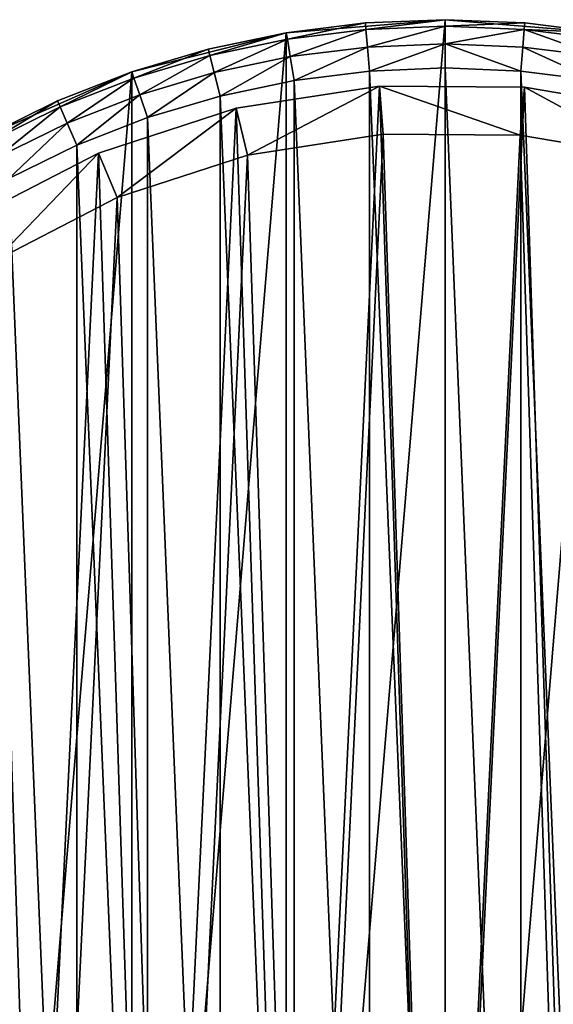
# Model space of a CAD drawing. Header units: millimetres. Extents: x 6 to 986, y -79 to 45.
# Tile 24 of 47: x 428 to 450, y -12 to 29. Entities that reach past the tile are written whole.
import ezdxf

# ---------------------------------------------------------------- set-up
doc = ezdxf.new("R2010")
doc.units = ezdxf.units.MM
doc.header["$LTSCALE"] = 25.4
doc.layers.get('0').update_dxf_attribs({"true_color": 0xff5454})

# ---------------------------------------------------------------- blocks, each defined once
blk = doc.blocks.new('PILLS-V-8262.STL')
at = {"color": 250, "true_color": 0x262626}
mesh = blk.add_polyface(dxfattribs=at)
corners = [(407.024, -1.131, 7.876), (405.937, -14.253, 7.876), (405.937, -7.647, 7.876), (407.024, -20.769, 7.876), (409.169, 5.118, 7.876), (409.169, -27.018, 7.876), (412.313, 10.928, 7.876), (412.313, -32.828, 7.876), (416.371, 16.141, 7.876), (416.371, -38.041, 7.876), (421.231, 20.616, 7.876), (421.231, -42.516, 7.876), (426.762, 24.229, 7.876), (426.762, -46.129, 7.876), (432.812, 26.883, 7.876), (432.812, -48.783, 7.876), (439.216, 28.504, 7.876), (439.216, -50.404, 7.876), (445.8, 29.05, 7.876), (445.8, -50.95, 7.876), (452.384, 28.504, 7.876), (452.384, -50.404, 7.876), (458.788, 26.883, 7.876), (458.788, -48.783, 7.876), (464.838, 24.229, 7.876), (464.838, -46.129, 7.876), (470.368, 20.616, 7.876), (470.368, -42.516, 7.876), (475.229, 16.141, 7.876), (475.229, -38.041, 7.876), (479.287, 10.928, 7.876), (479.287, -32.828, 7.876), (482.431, 5.118, 7.876), (482.431, -27.018, 7.876), (484.576, -1.131, 7.876), (484.576, -20.769, 7.876), (485.663, -7.647, 7.876), (485.663, -14.253, 7.876)]
mesh.append_faces([[corners[k] for k in face] for face in [(0, 1, 2), (35, 36, 37)]], dxfattribs={"vtx0": -1, "color": 250})
mesh.append_faces([[corners[k] for k in face] for face in [(1, 0, 3), (3, 4, 5), (5, 6, 7), (7, 8, 9), (9, 10, 11), (11, 12, 13), (13, 14, 15), (15, 16, 17), (17, 18, 19), (19, 20, 21), (21, 22, 23), (23, 24, 25), (25, 26, 27), (27, 28, 29), (29, 30, 31), (31, 32, 33), (33, 34, 35)]], dxfattribs={"vtx0": -1, "vtx1": -1, "color": 250})
mesh.append_faces([[corners[k] for k in face] for face in [(3, 0, 4), (5, 4, 6), (7, 6, 8), (9, 8, 10), (11, 10, 12), (13, 12, 14), (15, 14, 16), (17, 16, 18), (19, 18, 20), (21, 20, 22), (23, 22, 24), (25, 24, 26), (27, 26, 28), (29, 28, 30), (31, 30, 32), (33, 32, 34), (35, 34, 36)]], dxfattribs={"vtx0": -1, "vtx2": -1, "color": 250})
mesh = blk.add_polyface(dxfattribs=at)
corners = [(442.497, 28.913, 29.275), (445.8, 29.05, 7.876), (439.216, 28.504, 7.876)]
mesh.append_faces([[corners[k] for k in face] for face in [(0, 1, 2)]], dxfattribs={"color": 250})
mesh = blk.add_polyface(dxfattribs=at)
corners = [(445.8, 29.05, 29.275), (445.8, 29.05, 7.876), (442.497, 28.913, 29.275)]
mesh.append_faces([[corners[k] for k in face] for face in [(0, 1, 2)]], dxfattribs={"color": 250})
mesh = blk.add_polyface(dxfattribs=at)
corners = [(442.519, 28.646, 30.275), (445.8, 29.05, 29.275), (442.497, 28.913, 29.275), (445.8, 28.782, 30.275)]
mesh.append_faces([[corners[k] for k in face] for face in [(0, 1, 2), (1, 0, 3)]], dxfattribs={"vtx0": -1, "color": 250})
mesh = blk.add_polyface(dxfattribs=at)
corners = [(449.103, 28.913, 29.275), (445.8, 29.05, 7.876), (445.8, 29.05, 29.275)]
mesh.append_faces([[corners[k] for k in face] for face in [(0, 1, 2)]], dxfattribs={"color": 250})
mesh = blk.add_polyface(dxfattribs=at)
corners = [(449.103, 28.913, 29.275), (452.384, 28.504, 7.876), (445.8, 29.05, 7.876)]
mesh.append_faces([[corners[k] for k in face] for face in [(0, 1, 2)]], dxfattribs={"color": 250})
mesh = blk.add_polyface(dxfattribs=at)
corners = [(445.8, 28.782, 30.275), (449.103, 28.913, 29.275), (445.8, 29.05, 29.275), (449.081, 28.646, 30.275)]
mesh.append_faces([[corners[k] for k in face] for face in [(0, 1, 2), (1, 0, 3)]], dxfattribs={"vtx0": -1, "color": 250})
mesh = blk.add_polyface(dxfattribs=at)
corners = [(442.497, 28.913, 29.275), (439.216, 28.504, 7.876), (439.216, 28.504, 29.275)]
mesh.append_faces([[corners[k] for k in face] for face in [(0, 1, 2)]], dxfattribs={"color": 250})
mesh = blk.add_polyface(dxfattribs=at)
corners = [(439.26, 28.24, 30.275), (442.497, 28.913, 29.275), (439.216, 28.504, 29.275), (442.519, 28.646, 30.275)]
mesh.append_faces([[corners[k] for k in face] for face in [(0, 1, 2), (1, 0, 3)]], dxfattribs={"vtx0": -1, "color": 250})
mesh = blk.add_polyface(dxfattribs=at)
corners = [(439.381, 27.518, 31.008), (442.519, 28.646, 30.275), (439.26, 28.24, 30.275), (442.579, 27.917, 31.008)]
mesh.append_faces([[corners[k] for k in face] for face in [(0, 1, 2), (1, 0, 3)]], dxfattribs={"vtx0": -1, "color": 250})
mesh = blk.add_polyface(dxfattribs=at)
corners = [(442.579, 27.917, 31.008), (445.8, 28.782, 30.275), (442.519, 28.646, 30.275), (445.8, 28.05, 31.008)]
mesh.append_faces([[corners[k] for k in face] for face in [(0, 1, 2), (1, 0, 3)]], dxfattribs={"vtx0": -1, "color": 250})
mesh = blk.add_polyface(dxfattribs=at)
corners = [(445.8, 28.05, 31.008), (449.081, 28.646, 30.275), (445.8, 28.782, 30.275), (449.021, 27.917, 31.008)]
mesh.append_faces([[corners[k] for k in face] for face in [(0, 1, 2), (1, 0, 3)]], dxfattribs={"vtx0": -1, "color": 250})
mesh = blk.add_polyface(dxfattribs=at)
corners = [(452.219, 27.518, 31.008), (449.081, 28.646, 30.275), (449.021, 27.917, 31.008), (452.34, 28.24, 30.275)]
mesh.append_faces([[corners[k] for k in face] for face in [(0, 1, 2), (1, 0, 3)]], dxfattribs={"vtx0": -1, "color": 250})
mesh = blk.add_polyface(dxfattribs=at)
corners = [(449.081, 28.646, 30.275), (452.384, 28.504, 29.275), (449.103, 28.913, 29.275), (452.34, 28.24, 30.275)]
mesh.append_faces([[corners[k] for k in face] for face in [(0, 1, 2), (1, 0, 3)]], dxfattribs={"vtx0": -1, "color": 250})
mesh = blk.add_polyface(dxfattribs=at)
corners = [(452.384, 28.504, 29.275), (452.384, 28.504, 7.876), (449.103, 28.913, 29.275)]
mesh.append_faces([[corners[k] for k in face] for face in [(0, 1, 2)]], dxfattribs={"color": 250})
mesh = blk.add_polyface(dxfattribs=at)
corners = [(435.981, 27.826, 29.275), (439.216, 28.504, 7.876), (432.812, 26.883, 7.876)]
mesh.append_faces([[corners[k] for k in face] for face in [(0, 1, 2)]], dxfattribs={"color": 250})
mesh = blk.add_polyface(dxfattribs=at)
corners = [(439.216, 28.504, 29.275), (439.216, 28.504, 7.876), (435.981, 27.826, 29.275)]
mesh.append_faces([[corners[k] for k in face] for face in [(0, 1, 2)]], dxfattribs={"color": 250})
mesh = blk.add_polyface(dxfattribs=at)
corners = [(436.046, 27.566, 30.275), (439.216, 28.504, 29.275), (435.981, 27.826, 29.275), (439.26, 28.24, 30.275)]
mesh.append_faces([[corners[k] for k in face] for face in [(0, 1, 2), (1, 0, 3)]], dxfattribs={"vtx0": -1, "color": 250})
mesh = blk.add_polyface(dxfattribs=at)
corners = [(436.226, 26.857, 31.008), (439.26, 28.24, 30.275), (436.046, 27.566, 30.275), (439.381, 27.518, 31.008)]
mesh.append_faces([[corners[k] for k in face] for face in [(0, 1, 2), (1, 0, 3)]], dxfattribs={"vtx0": -1, "color": 250})
mesh = blk.add_polyface(dxfattribs=at)
corners = [(435.981, 27.826, 29.275), (432.812, 26.883, 7.876), (432.812, 26.883, 29.275)]
mesh.append_faces([[corners[k] for k in face] for face in [(0, 1, 2)]], dxfattribs={"color": 250})
mesh = blk.add_polyface(dxfattribs=at)
corners = [(432.899, 26.629, 30.275), (435.981, 27.826, 29.275), (432.812, 26.883, 29.275), (436.046, 27.566, 30.275)]
mesh.append_faces([[corners[k] for k in face] for face in [(0, 1, 2), (1, 0, 3)]], dxfattribs={"vtx0": -1, "color": 250})
mesh = blk.add_polyface(dxfattribs=at)
corners = [(439.545, 26.532, 31.275), (442.579, 27.917, 31.008), (439.381, 27.518, 31.008), (442.662, 26.92, 31.275)]
mesh.append_faces([[corners[k] for k in face] for face in [(0, 1, 2), (1, 0, 3)]], dxfattribs={"vtx0": -1, "color": 250})
mesh = blk.add_polyface(dxfattribs=at)
corners = [(442.662, 26.92, 31.275), (445.8, 28.05, 31.008), (442.579, 27.917, 31.008), (445.8, 27.05, 31.275)]
mesh.append_faces([[corners[k] for k in face] for face in [(0, 1, 2), (1, 0, 3)]], dxfattribs={"vtx0": -1, "color": 250})
mesh = blk.add_polyface(dxfattribs=at)
corners = [(448.938, 26.92, 31.275), (445.8, 28.05, 31.008), (445.8, 27.05, 31.275), (449.021, 27.917, 31.008)]
mesh.append_faces([[corners[k] for k in face] for face in [(0, 1, 2), (1, 0, 3)]], dxfattribs={"vtx0": -1, "color": 250})
mesh = blk.add_polyface(dxfattribs=at)
corners = [(452.055, 26.532, 31.275), (449.021, 27.917, 31.008), (448.938, 26.92, 31.275), (452.219, 27.518, 31.008)]
mesh.append_faces([[corners[k] for k in face] for face in [(0, 1, 2), (1, 0, 3)]], dxfattribs={"vtx0": -1, "color": 250})
mesh = blk.add_polyface(dxfattribs=at)
corners = [(433.137, 25.937, 31.008), (436.046, 27.566, 30.275), (432.899, 26.629, 30.275), (436.226, 26.857, 31.008)]
mesh.append_faces([[corners[k] for k in face] for face in [(0, 1, 2), (1, 0, 3)]], dxfattribs={"vtx0": -1, "color": 250})
mesh = blk.add_polyface(dxfattribs=at)
corners = [(436.472, 25.887, 31.275), (439.381, 27.518, 31.008), (436.226, 26.857, 31.008), (439.545, 26.532, 31.275)]
mesh.append_faces([[corners[k] for k in face] for face in [(0, 1, 2), (1, 0, 3)]], dxfattribs={"vtx0": -1, "color": 250})
mesh = blk.add_polyface(dxfattribs=at)
corners = [(407.93, -14.088, 31.275), (407.93, -7.812, 31.275), (407.8, -10.95, 31.275), (408.318, -17.205, 31.275), (408.318, -4.695, 31.275), (408.963, -20.278, 31.275), (408.963, -1.622, 31.275), (409.859, -23.289, 31.275), (409.859, 1.389, 31.275), (411.001, -26.214, 31.275), (411.001, 4.314, 31.275), (412.38, -29.036, 31.275), (412.38, 7.136, 31.275), (413.988, -31.734, 31.275), (413.988, 9.834, 31.275), (415.813, -34.29, 31.275), (415.813, 12.39, 31.275), (417.842, -36.687, 31.275), (417.842, 14.787, 31.275), (420.063, -38.908, 31.275), (420.063, 17.008, 31.275), (422.46, -40.937, 31.275), (422.46, 19.037, 31.275), (425.016, -42.762, 31.275), (425.016, 20.862, 31.275), (427.714, -44.37, 31.275), (427.714, 22.47, 31.275), (430.536, -45.749, 31.275), (430.536, 23.849, 31.275), (433.461, -46.891, 31.275), (433.461, 24.991, 31.275), (436.472, -47.787, 31.275), (436.472, 25.887, 31.275), (439.545, -48.432, 31.275), (439.545, 26.532, 31.275), (442.662, -48.82, 31.275), (442.662, 26.92, 31.275), (445.8, -48.95, 31.275), (445.8, 27.05, 31.275), (448.938, -48.82, 31.275), (448.938, 26.92, 31.275), (452.055, -48.432, 31.275), (452.055, 26.532, 31.275), (455.128, -47.787, 31.275), (455.128, 25.887, 31.275), (458.139, -46.891, 31.275), (458.139, 24.991, 31.275), (461.064, -45.749, 31.275), (461.064, 23.849, 31.275), (463.886, -44.37, 31.275), (463.886, 22.47, 31.275), (466.584, -42.762, 31.275), (466.584, 20.862, 31.275), (469.14, -40.937, 31.275), (469.14, 19.037, 31.275), (471.537, -38.908, 31.275), (471.537, 17.008, 31.275), (473.758, -36.687, 31.275), (473.758, 14.787, 31.275), (475.787, -34.29, 31.275), (475.787, 12.39, 31.275), (477.612, -31.734, 31.275), (477.612, 9.834, 31.275), (479.22, -29.036, 31.275), (479.22, 7.136, 31.275), (480.599, -26.214, 31.275), (480.599, 4.314, 31.275), (481.741, -23.289, 31.275), (481.741, 1.389, 31.275), (482.637, -20.278, 31.275), (482.637, -1.622, 31.275), (483.282, -17.205, 31.275), (483.282, -4.695, 31.275), (483.67, -14.088, 31.275), (483.67, -7.812, 31.275), (483.8, -10.95, 31.275)]
mesh.append_faces([[corners[k] for k in face] for face in [(0, 1, 2), (74, 73, 75)]], dxfattribs={"vtx0": -1, "color": 250})
mesh.append_faces([[corners[k] for k in face] for face in [(1, 3, 4), (4, 5, 6), (6, 7, 8), (8, 9, 10), (10, 11, 12), (12, 13, 14), (14, 15, 16), (16, 17, 18), (18, 19, 20), (20, 21, 22), (22, 23, 24), (24, 25, 26), (26, 27, 28), (28, 29, 30), (30, 31, 32), (32, 33, 34), (34, 35, 36), (36, 37, 38), (38, 39, 40), (40, 41, 42), (42, 43, 44), (44, 45, 46), (46, 47, 48), (48, 49, 50), (50, 51, 52), (52, 53, 54), (54, 55, 56), (56, 57, 58), (58, 59, 60), (60, 61, 62), (62, 63, 64), (64, 65, 66), (66, 67, 68), (68, 69, 70), (70, 71, 72), (72, 73, 74)]], dxfattribs={"vtx0": -1, "vtx1": -1, "color": 250})
mesh.append_faces([[corners[k] for k in face] for face in [(1, 0, 3), (4, 3, 5), (6, 5, 7), (8, 7, 9), (10, 9, 11), (12, 11, 13), (14, 13, 15), (16, 15, 17), (18, 17, 19), (20, 19, 21), (22, 21, 23), (24, 23, 25), (26, 25, 27), (28, 27, 29), (30, 29, 31), (32, 31, 33), (34, 33, 35), (36, 35, 37), (38, 37, 39), (40, 39, 41), (42, 41, 43), (44, 43, 45), (46, 45, 47), (48, 47, 49), (50, 49, 51), (52, 51, 53), (54, 53, 55), (56, 55, 57), (58, 57, 59), (60, 59, 61), (62, 61, 63), (64, 63, 65), (66, 65, 67), (68, 67, 69), (70, 69, 71), (72, 71, 73)]], dxfattribs={"vtx0": -1, "vtx2": -1, "color": 250})
mesh = blk.add_polyface(dxfattribs=at)
corners = [(429.732, 25.681, 29.275), (432.812, 26.883, 7.876), (426.762, 24.229, 7.876)]
mesh.append_faces([[corners[k] for k in face] for face in [(0, 1, 2)]], dxfattribs={"color": 250})
mesh = blk.add_polyface(dxfattribs=at)
corners = [(432.812, 26.883, 29.275), (432.812, 26.883, 7.876), (429.732, 25.681, 29.275)]
mesh.append_faces([[corners[k] for k in face] for face in [(0, 1, 2)]], dxfattribs={"color": 250})
mesh = blk.add_polyface(dxfattribs=at)
corners = [(429.84, 25.436, 30.275), (432.812, 26.883, 29.275), (429.732, 25.681, 29.275), (432.899, 26.629, 30.275)]
mesh.append_faces([[corners[k] for k in face] for face in [(0, 1, 2), (1, 0, 3)]], dxfattribs={"vtx0": -1, "color": 250})
mesh = blk.add_polyface(dxfattribs=at)
corners = [(430.134, 24.765, 31.008), (432.899, 26.629, 30.275), (429.84, 25.436, 30.275), (433.137, 25.937, 31.008)]
mesh.append_faces([[corners[k] for k in face] for face in [(0, 1, 2), (1, 0, 3)]], dxfattribs={"vtx0": -1, "color": 250})
mesh = blk.add_polyface(dxfattribs=at)
corners = [(433.461, 24.991, 31.275), (436.226, 26.857, 31.008), (433.137, 25.937, 31.008), (436.472, 25.887, 31.275)]
mesh.append_faces([[corners[k] for k in face] for face in [(0, 1, 2), (1, 0, 3)]], dxfattribs={"vtx0": -1, "color": 250})
at = {"color": 7, "true_color": 0xffffff}
mesh = blk.add_polyface(dxfattribs=at)
corners = [(408.688, -15.163, 7.221), (409.264, -3.194, 7.221), (408.493, -9.155, 7.221), (409.845, -21.062, 7.221), (410.981, 2.566, 7.221), (411.932, -26.698, 7.221), (413.6, 7.976, 7.221), (414.897, -31.927, 7.221), (417.053, 12.896, 7.221), (418.662, -36.613, 7.221), (421.251, 17.199, 7.221), (423.13, -40.634, 7.221), (426.084, 20.772, 7.221), (428.186, -43.886, 7.221), (431.428, 23.524, 7.221), (433.697, -46.285, 7.221), (437.144, 25.383, 7.221), (439.522, -47.769, 7.221), (443.085, 26.301, 7.221), (445.509, -48.299, 7.221), (449.095, 26.254, 7.221), (451.504, -47.862, 7.221), (455.021, 25.244, 7.221), (457.351, -46.469, 7.221), (460.707, 23.296, 7.221), (462.899, -44.156, 7.221), (466.008, 20.461, 7.221), (468.005, -40.983, 7.221), (470.785, 16.813, 7.221), (470.349, -39.099, 7.221), (472.535, -37.032, 7.221), (474.915, 12.446, 7.221), (476.372, -32.406, 7.221), (478.29, 7.473, 7.221), (479.418, -27.224, 7.221), (480.825, 2.022, 7.221), (481.593, -21.62, 7.221), (482.452, -3.764, 7.221), (482.841, -15.741, 7.221), (483.13, -9.737, 7.221)]
mesh.append_faces([[corners[k] for k in face] for face in [(0, 1, 2), (37, 38, 39)]], dxfattribs={"vtx0": -1, "color": 7})
mesh.append_faces([[corners[k] for k in face] for face in [(1, 3, 4), (4, 5, 6), (6, 7, 8), (8, 9, 10), (10, 11, 12), (12, 13, 14), (14, 15, 16), (16, 17, 18), (18, 19, 20), (20, 21, 22), (22, 23, 24), (24, 25, 26), (26, 27, 28), (28, 30, 31), (31, 32, 33), (33, 34, 35), (35, 36, 37)]], dxfattribs={"vtx0": -1, "vtx1": -1, "color": 7})
mesh.append_faces([[corners[k] for k in face] for face in [(1, 0, 3), (4, 3, 5), (6, 5, 7), (8, 7, 9), (10, 9, 11), (12, 11, 13), (14, 13, 15), (16, 15, 17), (18, 17, 19), (20, 19, 21), (22, 21, 23), (24, 23, 25), (26, 25, 27), (28, 27, 29), (28, 29, 30), (31, 30, 32), (33, 32, 34), (35, 34, 36), (37, 36, 38)]], dxfattribs={"vtx0": -1, "vtx2": -1, "color": 7})
mesh = blk.add_polyface(dxfattribs=at)
corners = [(437.144, 25.383, 7.221), (443.085, 26.301, 2.575), (437.144, 25.383, 2.575), (443.085, 26.301, 7.221)]
mesh.append_faces([[corners[k] for k in face] for face in [(0, 1, 2), (1, 0, 3)]], dxfattribs={"vtx0": -1, "color": 7})
mesh = blk.add_polyface(dxfattribs=at)
corners = [(443.085, 26.301, 2.575), (437.608, 23.438, 0.575), (437.144, 25.383, 2.575), (443.23, 24.306, 0.575)]
mesh.append_faces([[corners[k] for k in face] for face in [(0, 1, 2), (1, 0, 3)]], dxfattribs={"vtx0": -1, "color": 7})
mesh = blk.add_polyface(dxfattribs=at)
corners = [(443.085, 26.301, 7.221), (449.095, 26.254, 2.575), (443.085, 26.301, 2.575), (449.095, 26.254, 7.221)]
mesh.append_faces([[corners[k] for k in face] for face in [(0, 1, 2), (1, 0, 3)]], dxfattribs={"vtx0": -1, "color": 7})
mesh = blk.add_polyface(dxfattribs=at)
corners = [(443.085, 26.301, 2.575), (448.919, 24.262, 0.575), (443.23, 24.306, 0.575), (449.095, 26.254, 2.575)]
mesh.append_faces([[corners[k] for k in face] for face in [(0, 1, 2), (1, 0, 3)]], dxfattribs={"vtx0": -1, "color": 7})
mesh = blk.add_polyface(dxfattribs=at)
corners = [(449.095, 26.254, 2.575), (454.527, 23.306, 0.575), (448.919, 24.262, 0.575), (455.021, 25.244, 2.575)]
mesh.append_faces([[corners[k] for k in face] for face in [(0, 1, 2), (1, 0, 3)]], dxfattribs={"vtx0": -1, "color": 7})
mesh = blk.add_polyface(dxfattribs=at)
corners = [(449.095, 26.254, 7.221), (455.021, 25.244, 2.575), (449.095, 26.254, 2.575), (455.021, 25.244, 7.221)]
mesh.append_faces([[corners[k] for k in face] for face in [(0, 1, 2), (1, 0, 3)]], dxfattribs={"vtx0": -1, "color": 7})
at = {"color": 250, "true_color": 0x262626}
mesh = blk.add_polyface(dxfattribs=at)
corners = [(430.536, 23.849, 31.275), (433.137, 25.937, 31.008), (430.134, 24.765, 31.008), (433.461, 24.991, 31.275)]
mesh.append_faces([[corners[k] for k in face] for face in [(0, 1, 2), (1, 0, 3)]], dxfattribs={"vtx0": -1, "color": 250})
mesh = blk.add_polyface(dxfattribs=at)
corners = [(429.732, 25.681, 29.275), (426.762, 24.229, 7.876), (426.762, 24.229, 29.275)]
mesh.append_faces([[corners[k] for k in face] for face in [(0, 1, 2)]], dxfattribs={"color": 250})
mesh = blk.add_polyface(dxfattribs=at)
corners = [(426.89, 23.993, 30.275), (429.732, 25.681, 29.275), (426.762, 24.229, 29.275), (429.84, 25.436, 30.275)]
mesh.append_faces([[corners[k] for k in face] for face in [(0, 1, 2), (1, 0, 3)]], dxfattribs={"vtx0": -1, "color": 250})
mesh = blk.add_polyface(dxfattribs=at)
corners = [(427.238, 23.349, 31.008), (429.84, 25.436, 30.275), (426.89, 23.993, 30.275), (430.134, 24.765, 31.008)]
mesh.append_faces([[corners[k] for k in face] for face in [(0, 1, 2), (1, 0, 3)]], dxfattribs={"vtx0": -1, "color": 250})
at = {"color": 7, "true_color": 0xffffff}
mesh = blk.add_polyface(dxfattribs=at)
corners = [(431.428, 23.524, 7.221), (437.144, 25.383, 2.575), (431.428, 23.524, 2.575), (437.144, 25.383, 7.221)]
mesh.append_faces([[corners[k] for k in face] for face in [(0, 1, 2), (1, 0, 3)]], dxfattribs={"vtx0": -1, "color": 7})
mesh = blk.add_polyface(dxfattribs=at)
corners = [(437.144, 25.383, 2.575), (432.198, 21.678, 0.575), (431.428, 23.524, 2.575), (437.608, 23.438, 0.575)]
mesh.append_faces([[corners[k] for k in face] for face in [(0, 1, 2), (1, 0, 3)]], dxfattribs={"vtx0": -1, "color": 7})
at = {"color": 250, "true_color": 0x262626}
mesh = blk.add_polyface(dxfattribs=at)
corners = [(427.714, 22.47, 31.275), (430.134, 24.765, 31.008), (427.238, 23.349, 31.008), (430.536, 23.849, 31.275)]
mesh.append_faces([[corners[k] for k in face] for face in [(0, 1, 2), (1, 0, 3)]], dxfattribs={"vtx0": -1, "color": 250})
at = {"color": 7, "true_color": 0xffffff}
mesh = blk.add_polyface(dxfattribs=at)
corners = [(411.221, -3.61, 0.575), (410.676, -14.938, 0.575), (410.491, -9.252, 0.575), (411.77, -20.52, 0.575), (412.846, 1.842, 0.575), (413.746, -25.855, 0.575), (415.325, 6.963, 0.575), (416.552, -30.804, 0.575), (418.593, 11.62, 0.575), (420.116, -35.239, 0.575), (422.565, 15.692, 0.575), (424.344, -39.044, 0.575), (427.14, 19.074, 0.575), (429.129, -42.122, 0.575), (432.198, 21.678, 0.575), (434.345, -44.393, 0.575), (437.608, 23.438, 0.575), (439.858, -45.797, 0.575), (443.23, 24.306, 0.575), (445.525, -46.299, 0.575), (448.919, 24.262, 0.575), (451.199, -45.885, 0.575), (454.527, 23.306, 0.575), (456.733, -44.567, 0.575), (459.909, 21.462, 0.575), (461.984, -42.378, 0.575), (464.925, 18.779, 0.575), (466.816, -39.375, 0.575), (469.447, 15.327, 0.575), (469.035, -37.592, 0.575), (471.103, -35.636, 0.575), (473.356, 11.193, 0.575), (474.735, -31.257, 0.575), (476.551, 6.486, 0.575), (477.618, -26.353, 0.575), (478.949, 1.328, 0.575), (479.677, -21.049, 0.575), (480.49, -4.149, 0.575), (480.858, -15.484, 0.575), (481.131, -9.802, 0.575)]
mesh.append_faces([[corners[k] for k in face] for face in [(0, 1, 2), (38, 37, 39)]], dxfattribs={"vtx0": -1, "color": 7})
mesh.append_faces([[corners[k] for k in face] for face in [(1, 0, 3), (3, 4, 5), (5, 6, 7), (7, 8, 9), (9, 10, 11), (11, 12, 13), (13, 14, 15), (15, 16, 17), (17, 18, 19), (19, 20, 21), (21, 22, 23), (23, 24, 25), (25, 26, 27), (27, 28, 29), (29, 28, 30), (30, 31, 32), (32, 33, 34), (34, 35, 36), (36, 37, 38)]], dxfattribs={"vtx0": -1, "vtx1": -1, "color": 7})
mesh.append_faces([[corners[k] for k in face] for face in [(3, 0, 4), (5, 4, 6), (7, 6, 8), (9, 8, 10), (11, 10, 12), (13, 12, 14), (15, 14, 16), (17, 16, 18), (19, 18, 20), (21, 20, 22), (23, 22, 24), (25, 24, 26), (27, 26, 28), (30, 28, 31), (32, 31, 33), (34, 33, 35), (36, 35, 37)]], dxfattribs={"vtx0": -1, "vtx2": -1, "color": 7})
mesh = blk.add_polyface(dxfattribs=at)
corners = [(426.084, 20.772, 7.221), (431.428, 23.524, 2.575), (426.084, 20.772, 2.575), (431.428, 23.524, 7.221)]
mesh.append_faces([[corners[k] for k in face] for face in [(0, 1, 2), (1, 0, 3)]], dxfattribs={"vtx0": -1, "color": 7})
mesh = blk.add_polyface(dxfattribs=at)
corners = [(431.428, 23.524, 2.575), (427.14, 19.074, 0.575), (426.084, 20.772, 2.575), (432.198, 21.678, 0.575)]
mesh.append_faces([[corners[k] for k in face] for face in [(0, 1, 2), (1, 0, 3)]], dxfattribs={"vtx0": -1, "color": 7})

msp = doc.modelspace()

# ---------------------------------------------------------------- block references
at = {"color": 0}
msp.add_blockref('PILLS-V-8262.STL', (0, 0), dxfattribs=at)

doc.saveas('drawing.dxf')
